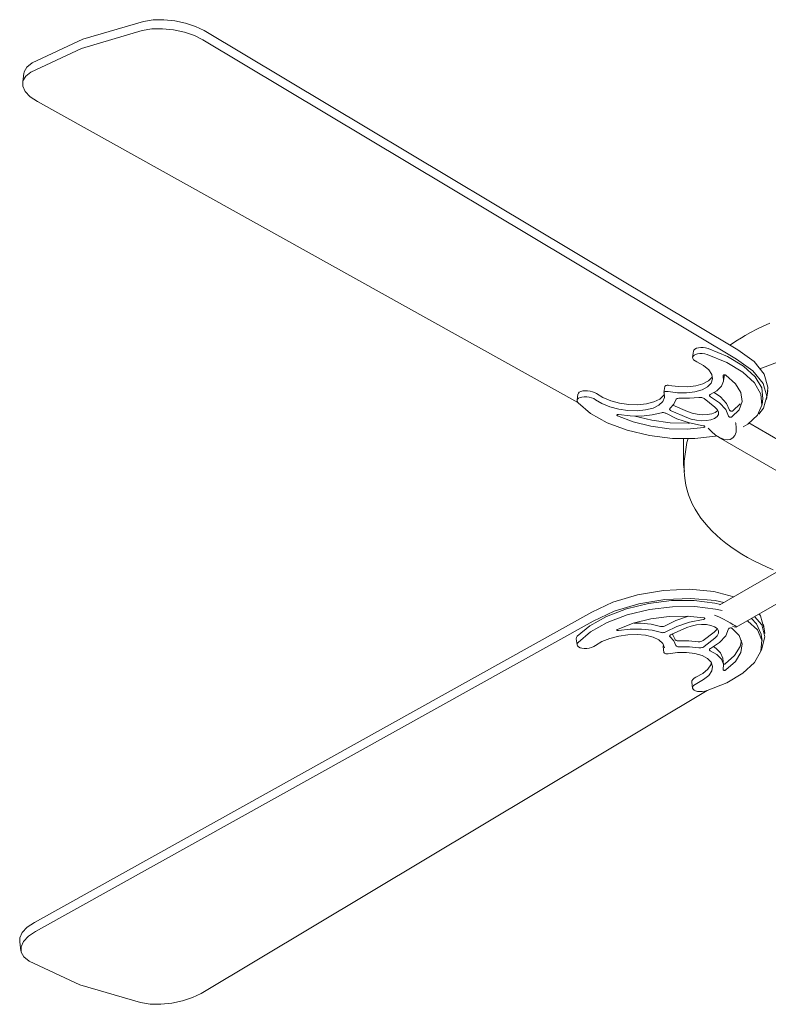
# Model space of a CAD drawing. Header units: millimetres. Extents: x 5694 to 11022, y -2894 to 7544.
# Tile 1 of 33: x 7726 to 8158, y -2876 to -2308. Entities that reach past the tile are written whole.
import ezdxf

# ---------------------------------------------------------------- set-up
doc = ezdxf.new("R2010")
doc.units = ezdxf.units.MM
doc.layers.add('E-LITE-EQPM', color=7, linetype='Continuous', lineweight=20)

# ---------------------------------------------------------------- blocks, each defined once
blk = doc.blocks.new('33711 - 33711 YAKARTA Old gold ceiling fan-527636-00 Isometrico PDF')
at = {"layer": 'E-LITE-EQPM', "color": 251, "lineweight": 9, "true_color": 0x636466}
for p, q in [((2308.36, -2503.56), (2000.38, -2319.18)), ((2001.12, -2313.93), (2309.09, -2498.31)), ((1897.09, -2338.5), (1896.35, -2343.75)), ((1904.82, -2354.9), (2216.73, -2528.6)), ((2283.49, -2498.94), (2283, -2502.44)), ((2300.9, -2516.05), (2301.39, -2512.55)), ((2216.8, -2523.87), (2216.31, -2527.37)), ((2266.95, -2519.43), (2266.46, -2522.93)), ((2325.61, -2526.99), (2326.34, -2521.74)), ((2295.83, -2531.26), (2289.6, -2526.39)), ((2306.15, -2533.5), (2310.34, -2529.33)), ((2323.06, -2529.84), (2323.55, -2526.34)), ((2279.59, -2537.33), (2270.69, -2533.46)), ((2271.62, -2530.16), (2280.08, -2533.83)), ((2315.49, -2540.47), (2351.97, -2561.53)), ((2277.63, -2549.46), (2277.63, -2561.5)), ((2297.95, -2548.63), (2339.8, -2572.79)), ((2278.2, -2562.47), (2278.2, -2568.05)), ((2298.7, -2645.46), (2337.83, -2622.87)), ((2308.15, -2658.29), (2350, -2634.13)), ((1903.1, -2828.82), (2224.9, -2649.6)), ((2225.64, -2654.85), (1903.83, -2834.07)), ((2279.59, -2658.63), (2270.69, -2662.5)), ((2324.62, -2661.97), (2323.89, -2656.72)), ((2215.82, -2665.1), (2216.31, -2668.6)), ((2289.11, -2666.07), (2295.34, -2661.2)), ((2295.83, -2664.7), (2289.6, -2669.57)), ((2323.06, -2666.12), (2322.56, -2662.62)), ((2265.97, -2669.54), (2266.46, -2673.04)), ((2265.99, -2669.3), (2266.2, -2668.56)), ((2300.9, -2679.91), (2300.41, -2676.41)), ((2282.51, -2690.02), (2283, -2693.52)), ((1999.4, -2869.79), (2291.4, -2694.96)), ((1894.63, -2839.97), (1895.37, -2845.22))]:
    blk.add_line(p, q, dxfattribs=at)
for points in [[(1966, -2308.56, 0), (1971.61, -2307.72, 0), (1977.77, -2307.61, 0), (1984.16, -2308.22, 0), (1990.4, -2309.54, 0), (1996.16, -2311.47, 0), (2001.12, -2313.93, 0)], [(1901.78, -2332.56, 0), (1931.01, -2318.9, 0), (1966, -2308.56, 0)], [(2000.38, -2319.18, 0), (1995.43, -2316.72, 0), (1989.67, -2314.79, 0), (1983.42, -2313.47, 0), (1977.04, -2312.86, 0), (1970.87, -2312.97, 0), (1965.26, -2313.81, 0)], [(1965.26, -2313.81, 0), (1930.27, -2324.15, 0), (1901.05, -2337.81, 0)], [(1897.06, -2338.78, 0), (1897.26, -2337.7, 0), (1898.82, -2334.93, 0), (1901.78, -2332.56, 0)], [(1901.05, -2337.81, 0), (1898.08, -2340.18, 0), (1896.52, -2342.95, 0), (1896.45, -2345.98, 0), (1897.87, -2349.09, 0), (1900.72, -2352.12, 0), (1904.82, -2354.9, 0)], [(2327.54, -2482.92, 0), (2323.71, -2484.6, 0), (2320, -2486.36, 0), (2316.41, -2488.21, 0), (2313.27, -2489.96, 0)], [(2304.54, -2495.59, 0), (2304.77, -2495.42, 0), (2307.88, -2493.28, 0), (2311.14, -2491.23, 0), (2313.27, -2489.96, 0)], [(2321.68, -2509.15, 0), (2343.62, -2500.83, 0), (2379.27, -2494.14, 0), (2416.76, -2494.14, 0), (2452.41, -2500.83, 0), (2472.45, -2508.26, 0)], [(2291.4, -2500.99, 0), (2290.02, -2500.63, 0), (2288.58, -2500.43, 0), (2287.15, -2500.39, 0), (2285.83, -2500.53, 0), (2284.69, -2500.84, 0), (2283.81, -2501.29, 0), (2283.23, -2501.86, 0), (2282.99, -2502.51, 0), (2283.11, -2503.21, 0), (2283.57, -2503.92, 0), (2284.36, -2504.58, 0), (2285.42, -2505.17, 0)], [(2283.48, -2499.01, 0), (2283.72, -2498.36, 0), (2284.3, -2497.79, 0), (2285.18, -2497.34, 0), (2286.32, -2497.03, 0), (2287.64, -2496.89, 0), (2289.07, -2496.93, 0), (2290.51, -2497.13, 0), (2291.89, -2497.49, 0)], [(2312.14, -2542.64, 0), (2314.78, -2541.11, 0), (2320.42, -2536.01, 0), (2323.02, -2530.1, 0), (2322.41, -2523.73, 0), (2318.65, -2517.27, 0), (2311.94, -2511.09, 0), (2302.68, -2505.56, 0), (2291.4, -2500.99, 0)], [(2291.89, -2497.49, 0), (2303.17, -2502.06, 0), (2312.43, -2507.59, 0), (2319.14, -2513.77, 0), (2322.91, -2520.23, 0), (2323.51, -2526.6, 0)], [(2309.09, -2498.31, 0), (2318.44, -2505.04, 0), (2324.37, -2512.34, 0), (2326.47, -2519.73, 0), (2326.21, -2522.5, 0)], [(2285.42, -2505.17, 0), (2289.34, -2507.34, 0), (2292.27, -2509.8, 0), (2294.03, -2512.4, 0), (2294.51, -2515, 0), (2293.7, -2517.43, 0), (2291.64, -2519.56, 0), (2288.44, -2521.27, 0), (2284.31, -2522.44, 0), (2279.47, -2523.02, 0), (2274.21, -2522.97, 0), (2268.85, -2522.28, 0)], [(2321.2, -2535.4, 0), (2323.86, -2531.95, 0), (2325.73, -2524.98, 0), (2323.63, -2517.59, 0), (2317.7, -2510.29, 0), (2308.36, -2503.56, 0)], [(2302.2, -2512.9, 0), (2302.04, -2512.8, 0), (2301.84, -2512.73, 0), (2301.63, -2512.68, 0), (2301.4, -2512.66, 0), (2301.19, -2512.66, 0), (2300.99, -2512.69, 0), (2300.84, -2512.75, 0), (2300.73, -2512.83, 0), (2300.67, -2512.93, 0), (2300.67, -2513.04, 0)], [(2269.34, -2518.78, 0), (2274.7, -2519.47, 0), (2279.96, -2519.52, 0), (2284.8, -2518.94, 0), (2288.94, -2517.77, 0), (2292.13, -2516.06, 0), (2294.19, -2513.93, 0)], [(2300.67, -2513.04, 0), (2300.87, -2516.24, 0), (2299.63, -2519.23, 0), (2297, -2521.87, 0), (2293.12, -2524.03, 0)], [(2302.2, -2512.9, 0), (2307.7, -2517.8, 0), (2310.9, -2522.95, 0), (2311.63, -2528.06, 0), (2309.85, -2532.83, 0), (2305.66, -2537, 0)], [(2216.79, -2523.94, 0), (2217.03, -2523.28, 0), (2217.6, -2522.71, 0), (2218.49, -2522.26, 0), (2219.62, -2521.96, 0), (2220.94, -2521.82, 0), (2222.37, -2521.85, 0), (2223.82, -2522.05, 0), (2225.2, -2522.42, 0), (2226.43, -2522.92, 0), (2227.44, -2523.52, 0)], [(2226.94, -2527.02, 0), (2230.67, -2529.27, 0), (2235.21, -2531.12, 0), (2240.31, -2532.48, 0), (2245.67, -2533.25, 0), (2250.96, -2533.41, 0), (2255.88, -2532.93, 0), (2260.15, -2531.84, 0), (2263.51, -2530.21, 0), (2265.76, -2528.14, 0), (2266.77, -2525.75, 0), (2266.49, -2523.17, 0)], [(2227.44, -2523.52, 0), (2231.16, -2525.77, 0), (2235.71, -2527.62, 0), (2240.8, -2528.98, 0), (2246.16, -2529.75, 0), (2251.45, -2529.91, 0), (2256.38, -2529.43, 0), (2260.64, -2528.34, 0), (2264, -2526.71, 0), (2266.25, -2524.64, 0), (2266.7, -2523.92, 0)], [(2268.85, -2522.28, 0), (2268.36, -2522.22, 0), (2267.88, -2522.21, 0), (2267.43, -2522.26, 0), (2267.05, -2522.37, 0), (2266.75, -2522.52, 0), (2266.55, -2522.71, 0), (2266.46, -2522.93, 0), (2266.49, -2523.17, 0)], [(2266.95, -2519.43, 0), (2267.04, -2519.21, 0), (2267.24, -2519.02, 0), (2267.54, -2518.87, 0), (2267.92, -2518.76, 0), (2268.37, -2518.71, 0), (2268.85, -2518.72, 0), (2269.34, -2518.78, 0)], [(2293.12, -2524.03, 0), (2292.85, -2524.19, 0), (2292.69, -2524.39, 0), (2292.65, -2524.61, 0), (2292.74, -2524.84, 0), (2292.95, -2525.07, 0), (2293.25, -2525.27, 0)], [(2295.49, -2522.77, 0), (2299.02, -2525.28, 0), (2302.6, -2529.13, 0), (2304.25, -2533.09, 0)], [(2216.89, -2528.84, 0), (2216.42, -2528.14, 0), (2216.3, -2527.44, 0), (2216.53, -2526.78, 0), (2217.11, -2526.21, 0), (2217.99, -2525.76, 0), (2219.13, -2525.46, 0), (2220.45, -2525.32, 0), (2221.88, -2525.35, 0), (2223.33, -2525.55, 0), (2224.71, -2525.92, 0), (2225.94, -2526.42, 0), (2226.94, -2527.02, 0)], [(2216.89, -2528.84, 0), (2224.07, -2534.94, 0), (2233.72, -2540.32, 0), (2245.27, -2544.69, 0), (2258.06, -2547.78, 0), (2271.33, -2549.42, 0), (2284.31, -2549.51, 0), (2296.24, -2548.04, 0), (2296.87, -2547.91, 0)], [(2273.32, -2527.04, 0), (2272.12, -2529.63, 0), (2269.93, -2531.97, 0)], [(2273.32, -2527.04, 0), (2273.45, -2526.79, 0), (2273.69, -2526.58, 0), (2274.04, -2526.4, 0), (2274.47, -2526.28, 0), (2274.98, -2526.22, 0), (2275.52, -2526.21, 0)], [(2275.52, -2526.21, 0), (2281.23, -2526.22, 0), (2286.62, -2525.73, 0)], [(2289.6, -2526.39, 0), (2289.22, -2526.16, 0), (2288.76, -2525.96, 0), (2288.24, -2525.81, 0), (2287.69, -2525.72, 0), (2287.14, -2525.69, 0), (2286.62, -2525.73, 0)], [(2303.76, -2536.59, 0), (2302.11, -2532.63, 0), (2298.53, -2528.78, 0), (2293.25, -2525.27, 0)], [(2240.23, -2535.63, 0), (2246.92, -2536.4, 0), (2253.47, -2536.48, 0), (2259.58, -2535.85, 0), (2264.96, -2534.55, 0)], [(2264.96, -2534.55, 0), (2265.35, -2534.47, 0), (2265.8, -2534.44, 0), (2266.27, -2534.47, 0), (2266.74, -2534.56, 0), (2267.18, -2534.7, 0), (2267.54, -2534.88, 0)], [(2289.09, -2542.07, 0), (2281.12, -2540.47, 0), (2273.79, -2538.03, 0), (2267.54, -2534.88, 0)], [(2270.69, -2533.46, 0), (2270.27, -2533.24, 0), (2269.95, -2532.99, 0), (2269.75, -2532.72, 0), (2269.68, -2532.45, 0), (2269.74, -2532.19, 0), (2269.93, -2531.97, 0)], [(2295.83, -2531.26, 0), (2297.23, -2532.66, 0), (2297.92, -2534.11, 0), (2297.87, -2535.52, 0), (2297.07, -2536.79, 0), (2295.58, -2537.85, 0), (2293.5, -2538.63, 0), (2290.95, -2539.08, 0), (2288.1, -2539.17, 0), (2285.13, -2538.89, 0), (2282.24, -2538.27, 0), (2279.59, -2537.33, 0)], [(2280.08, -2533.83, 0), (2282.73, -2534.77, 0), (2285.63, -2535.39, 0), (2288.59, -2535.67, 0), (2291.44, -2535.58, 0), (2293.99, -2535.13, 0), (2296.08, -2534.35, 0), (2297.54, -2533.31, 0)], [(2304.25, -2533.09, 0), (2304.3, -2533.21, 0), (2304.42, -2533.33, 0), (2304.59, -2533.45, 0), (2304.8, -2533.54, 0), (2305.04, -2533.61, 0), (2305.3, -2533.65, 0), (2305.55, -2533.65, 0), (2305.79, -2533.63, 0), (2305.99, -2533.58, 0), (2306.15, -2533.5, 0)], [(2239.6, -2536.29, 0), (2239.45, -2536.2, 0), (2239.33, -2536.09, 0), (2239.27, -2535.98, 0), (2239.27, -2535.88, 0), (2239.33, -2535.78, 0), (2239.44, -2535.7, 0), (2239.6, -2535.64, 0), (2239.79, -2535.61, 0), (2240.01, -2535.6, 0), (2240.23, -2535.63, 0)], [(2289.55, -2543.02, 0), (2279.88, -2544.03, 0), (2269.47, -2543.82, 0), (2258.89, -2542.39, 0), (2248.74, -2539.84, 0), (2239.6, -2536.29, 0)], [(2249.61, -2536.45, 0), (2259.38, -2538.89, 0), (2269.96, -2540.32, 0), (2280.38, -2540.53, 0), (2281.15, -2540.5, 0)], [(2307.74, -2540.15, 0), (2307.85, -2540.65, 0), (2308.18, -2543.32, 0), (2308.02, -2545.67, 0), (2307.37, -2547.62, 0), (2306.26, -2549.06, 0), (2304.74, -2549.93, 0), (2302.88, -2550.21, 0), (2300.76, -2549.87, 0), (2298.48, -2548.92, 0), (2296.13, -2547.42, 0), (2293.81, -2545.43, 0), (2291.99, -2543.46, 0)], [(2305.66, -2537, 0), (2305.5, -2537.08, 0), (2305.3, -2537.13, 0), (2305.06, -2537.15, 0), (2304.81, -2537.15, 0), (2304.55, -2537.11, 0), (2304.31, -2537.04, 0), (2304.1, -2536.95, 0), (2303.93, -2536.83, 0), (2303.81, -2536.71, 0), (2303.76, -2536.59, 0)], [(2289.09, -2542.07, 0), (2289.34, -2542.12, 0), (2289.57, -2542.2, 0), (2289.77, -2542.3, 0), (2289.92, -2542.42, 0), (2290.01, -2542.54, 0), (2290.04, -2542.67, 0), (2290, -2542.78, 0), (2289.9, -2542.88, 0), (2289.75, -2542.97, 0), (2289.55, -2543.02, 0)], [(2278.2, -2562.47, 0), (2279.68, -2551.65, 0), (2280.34, -2549.45, 0)], [(2277.63, -2561.5, 0), (2277.73, -2564.34, 0), (2278.02, -2567.17, 0), (2278.25, -2568.46, 0)], [(2278.2, -2568.05, 0), (2278.3, -2570.86, 0), (2278.59, -2573.67, 0), (2279.08, -2576.46, 0), (2279.76, -2579.25, 0), (2280.63, -2582.01, 0), (2281.69, -2584.75, 0), (2282.94, -2587.45, 0), (2284.37, -2590.13, 0), (2285.98, -2592.76, 0), (2287.78, -2595.35, 0), (2289.75, -2597.9, 0), (2291.89, -2600.4, 0), (2294.2, -2602.84, 0), (2296.68, -2605.22, 0), (2299.31, -2607.55, 0), (2302.11, -2609.81, 0), (2305.05, -2612, 0), (2308.14, -2614.12, 0), (2311.38, -2616.16, 0), (2314.75, -2618.13, 0), (2318.26, -2620.02, 0), (2321.89, -2621.82, 0), (2325.64, -2623.54, 0), (2329.5, -2625.17, 0)], [(2224.9, -2649.6, 0), (2237.03, -2643.92, 0), (2251.13, -2639.67, 0), (2266.21, -2637.13, 0), (2281.27, -2636.49, 0), (2295.28, -2637.78, 0), (2306.84, -2640.76, 0)], [(2216.39, -2663.62, 0), (2223.58, -2657.53, 0), (2233.23, -2652.14, 0), (2244.78, -2647.78, 0), (2257.57, -2644.68, 0), (2270.84, -2643.05, 0), (2283.82, -2642.96, 0), (2295.74, -2644.43, 0), (2299.09, -2645.18, 0)], [(2301.03, -2644.06, 0), (2296.01, -2643.03, 0), (2282.01, -2641.74, 0), (2266.95, -2642.38, 0), (2251.86, -2644.92, 0), (2237.77, -2649.17, 0), (2225.64, -2654.85, 0)], [(2300.03, -2648.8, 0), (2296.24, -2647.93, 0), (2284.31, -2646.46, 0), (2271.33, -2646.55, 0), (2258.06, -2648.18, 0), (2245.27, -2651.28, 0), (2233.72, -2655.64, 0), (2224.07, -2661.03, 0), (2216.89, -2667.12, 0)], [(2239.6, -2659.67, 0), (2248.74, -2656.13, 0), (2258.89, -2653.57, 0), (2269.47, -2652.15, 0), (2279.88, -2651.93, 0), (2289.55, -2652.95, 0)], [(2267.05, -2657.58, 0), (2273.29, -2654.44, 0), (2280.58, -2652, 0)], [(2289.09, -2653.9, 0), (2281.12, -2655.49, 0), (2273.79, -2657.94, 0), (2267.54, -2661.08, 0)], [(2289.55, -2652.95, 0), (2289.75, -2653, 0), (2289.9, -2653.08, 0), (2290, -2653.18, 0), (2290.04, -2653.3, 0), (2290.01, -2653.43, 0), (2289.92, -2653.55, 0), (2289.77, -2653.67, 0), (2289.57, -2653.77, 0), (2289.34, -2653.84, 0), (2289.09, -2653.9, 0)], [(2291.4, -2694.97, 0), (2302.68, -2690.41, 0), (2311.94, -2684.88, 0), (2318.65, -2678.7, 0), (2322.41, -2672.23, 0), (2323.02, -2665.86, 0), (2320.42, -2659.96, 0), (2314.78, -2654.86, 0), (2314.44, -2654.64, 0)], [(2295.7, -2651.34, 0), (2296.13, -2651.53, 0), (2298.48, -2652.65, 0), (2300.76, -2653.78, 0), (2302.88, -2654.88, 0), (2304.74, -2655.89, 0), (2306.26, -2656.76, 0), (2307.37, -2657.47, 0), (2308.02, -2657.98, 0), (2308.18, -2658.26, 0), (2307.85, -2658.31, 0), (2307.04, -2658.11, 0), (2306.03, -2657.78, 0)], [(2316.89, -2653.28, 0), (2319.93, -2656.46, 0), (2322.53, -2662.36, 0)], [(2322.53, -2671.59, 0), (2322.65, -2671.37, 0), (2324.75, -2663.99, 0), (2322.88, -2657.01, 0), (2318.75, -2652.19, 0)], [(2321.43, -2650.65, 0), (2322.14, -2651.76, 0), (2324.01, -2658.74, 0)], [(2239.6, -2659.67, 0), (2239.45, -2659.77, 0), (2239.33, -2659.87, 0), (2239.27, -2659.98, 0), (2239.27, -2660.09, 0), (2239.33, -2660.18, 0), (2239.44, -2660.27, 0), (2239.6, -2660.32, 0), (2239.79, -2660.36, 0), (2240.01, -2660.36, 0), (2240.23, -2660.34, 0)], [(2240.23, -2660.34, 0), (2246.92, -2659.56, 0), (2253.47, -2659.49, 0), (2259.58, -2660.11, 0), (2264.96, -2661.41, 0)], [(2249.17, -2655.95, 0), (2252.98, -2655.99, 0), (2259.09, -2656.61, 0), (2264.47, -2657.91, 0)], [(2264.47, -2657.91, 0), (2264.86, -2658, 0), (2265.31, -2658.03, 0), (2265.78, -2658, 0), (2266.25, -2657.91, 0), (2266.69, -2657.77, 0), (2267.05, -2657.58, 0)], [(2279.59, -2658.63, 0), (2282.24, -2657.7, 0), (2285.13, -2657.07, 0), (2288.1, -2656.8, 0), (2290.95, -2656.89, 0), (2293.5, -2657.33, 0), (2295.58, -2658.11, 0), (2297.07, -2659.17, 0), (2297.87, -2660.45, 0), (2297.92, -2661.85, 0), (2297.23, -2663.3, 0), (2295.83, -2664.7, 0)], [(2303.76, -2659.38, 0), (2302.11, -2663.34, 0), (2298.53, -2667.19, 0), (2293.25, -2670.69, 0)], [(2295.34, -2661.2, 0), (2296.73, -2659.8, 0), (2297.12, -2659.17, 0)], [(2305.66, -2658.97, 0), (2309.85, -2663.14, 0), (2311.63, -2667.91, 0), (2310.9, -2673.01, 0), (2307.7, -2678.16, 0), (2302.2, -2683.07, 0)], [(2303.76, -2659.38, 0), (2303.81, -2659.25, 0), (2303.93, -2659.13, 0), (2304.1, -2659.02, 0), (2304.31, -2658.93, 0), (2304.55, -2658.86, 0), (2304.81, -2658.82, 0), (2305.06, -2658.81, 0), (2305.3, -2658.83, 0), (2305.5, -2658.89, 0), (2305.66, -2658.97, 0)], [(2215.81, -2665.03, 0), (2215.93, -2664.33, 0), (2216.39, -2663.62, 0)], [(2226.94, -2668.94, 0), (2230.67, -2666.7, 0), (2235.21, -2664.84, 0), (2240.31, -2663.49, 0), (2245.67, -2662.71, 0), (2250.96, -2662.56, 0), (2255.88, -2663.04, 0), (2260.15, -2664.12, 0), (2263.51, -2665.75, 0), (2265.76, -2667.82, 0), (2266.77, -2670.22, 0), (2266.77, -2670.25, 0)], [(2264.96, -2661.41, 0), (2265.35, -2661.5, 0), (2265.8, -2661.53, 0), (2266.27, -2661.5, 0), (2266.74, -2661.41, 0), (2267.18, -2661.27, 0), (2267.54, -2661.08, 0)], [(2270.69, -2662.5, 0), (2270.27, -2662.72, 0), (2269.95, -2662.98, 0), (2269.75, -2663.24, 0), (2269.68, -2663.51, 0), (2269.74, -2663.77, 0), (2269.93, -2664, 0)], [(2273.32, -2668.93, 0), (2272.12, -2666.34, 0), (2269.93, -2664, 0)], [(2271.22, -2662.29, 0), (2271.63, -2662.84, 0), (2272.83, -2665.43, 0)], [(2272.83, -2665.43, 0), (2272.96, -2665.68, 0), (2273.2, -2665.89, 0), (2273.55, -2666.06, 0), (2273.98, -2666.18, 0), (2274.49, -2666.25, 0), (2275.03, -2666.25, 0)], [(2275.03, -2666.25, 0), (2280.74, -2666.24, 0), (2286.13, -2666.73, 0)], [(2286.13, -2666.73, 0), (2286.64, -2666.77, 0), (2287.2, -2666.75, 0), (2287.75, -2666.65, 0), (2288.27, -2666.51, 0), (2288.73, -2666.31, 0), (2289.11, -2666.07, 0)], [(2301.71, -2679.57, 0), (2307.21, -2674.66, 0), (2310.41, -2669.51, 0), (2311.18, -2665.96, 0)], [(2216.89, -2667.12, 0), (2216.42, -2667.83, 0), (2216.3, -2668.53, 0)], [(2216.31, -2668.59, 0), (2216.53, -2669.18, 0), (2217.11, -2669.75, 0), (2217.99, -2670.2, 0), (2219.13, -2670.51, 0), (2220.45, -2670.65, 0), (2221.88, -2670.61, 0), (2223.33, -2670.41, 0), (2224.71, -2670.05, 0), (2225.94, -2669.55, 0), (2226.94, -2668.94, 0)], [(2265.97, -2669.54, 0), (2265.97, -2669.53, 0), (2265.99, -2669.3, 0)], [(2275.52, -2669.75, 0), (2274.98, -2669.75, 0), (2274.47, -2669.68, 0), (2274.04, -2669.56, 0), (2273.69, -2669.39, 0), (2273.45, -2669.18, 0), (2273.32, -2668.93, 0)], [(2275.52, -2669.75, 0), (2281.23, -2669.74, 0), (2286.62, -2670.23, 0)], [(2289.6, -2669.57, 0), (2289.22, -2669.81, 0), (2288.76, -2670.01, 0), (2288.24, -2670.15, 0), (2287.69, -2670.25, 0), (2287.14, -2670.27, 0), (2286.62, -2670.23, 0)], [(2293.12, -2671.93, 0), (2292.85, -2671.78, 0), (2292.69, -2671.58, 0), (2292.65, -2671.36, 0), (2292.74, -2671.13, 0), (2292.95, -2670.9, 0), (2293.25, -2670.69, 0)], [(2300.67, -2682.93, 0), (2300.87, -2679.73, 0), (2299.63, -2676.74, 0), (2297, -2674.1, 0), (2293.12, -2671.93, 0)], [(2294.97, -2669.6, 0), (2296.51, -2670.6, 0), (2299.14, -2673.24, 0), (2300.38, -2676.23, 0)], [(2266.49, -2672.8, 0), (2266.46, -2673.03, 0), (2266.55, -2673.25, 0), (2266.75, -2673.45, 0), (2267.05, -2673.6, 0), (2267.43, -2673.7, 0), (2267.88, -2673.75, 0), (2268.36, -2673.74, 0), (2268.85, -2673.68, 0)], [(2285.42, -2690.8, 0), (2289.34, -2688.63, 0), (2292.27, -2686.17, 0), (2294.03, -2683.56, 0), (2294.51, -2680.97, 0), (2293.7, -2678.53, 0), (2291.64, -2676.4, 0), (2288.44, -2674.7, 0), (2284.31, -2673.52, 0), (2279.47, -2672.95, 0), (2274.21, -2673, 0), (2268.85, -2673.68, 0)], [(2284.93, -2687.3, 0), (2288.85, -2685.13, 0), (2291.78, -2682.67, 0), (2293.54, -2680.06, 0), (2293.94, -2678.75, 0)], [(2302.2, -2683.07, 0), (2302.04, -2683.16, 0), (2301.84, -2683.23, 0), (2301.63, -2683.29, 0), (2301.4, -2683.31, 0), (2301.19, -2683.3, 0), (2300.99, -2683.27, 0), (2300.84, -2683.21, 0), (2300.73, -2683.13, 0), (2300.67, -2683.03, 0), (2300.67, -2682.93, 0)], [(2300.91, -2679.81, 0), (2301.14, -2679.79, 0), (2301.35, -2679.74, 0), (2301.55, -2679.66, 0), (2301.71, -2679.57, 0)], [(2282.5, -2689.95, 0), (2282.62, -2689.25, 0), (2283.08, -2688.55, 0), (2283.87, -2687.88, 0), (2284.93, -2687.3, 0)], [(2282.99, -2693.45, 0), (2283.11, -2692.75, 0), (2283.57, -2692.05, 0), (2284.36, -2691.38, 0), (2285.42, -2690.8, 0)], [(2291.4, -2694.97, 0), (2290.02, -2695.34, 0), (2288.58, -2695.54, 0), (2287.15, -2695.57, 0), (2285.83, -2695.43, 0), (2284.69, -2695.13, 0), (2283.81, -2694.68, 0), (2283.23, -2694.11, 0), (2283, -2693.52, 0)], [(1894.8, -2840.77, 0), (1894.73, -2837.74, 0), (1896.15, -2834.62, 0), (1899, -2831.59, 0), (1903.1, -2828.82, 0)], [(1903.83, -2834.07, 0), (1899.73, -2836.84, 0), (1896.89, -2839.87, 0), (1895.47, -2842.99, 0), (1895.54, -2846.02, 0), (1897.1, -2848.79, 0), (1900.06, -2851.15, 0)], [(1900.06, -2851.15, 0), (1929.29, -2864.82, 0), (1964.28, -2875.15, 0)], [(1964.28, -2875.15, 0), (1969.89, -2875.99, 0), (1976.05, -2876.11, 0), (1982.44, -2875.49, 0), (1988.68, -2874.18, 0), (1994.44, -2872.24, 0), (1999.4, -2869.79, 0)]]:
    blk.add_polyline3d(points, dxfattribs=at)

msp = doc.modelspace()

# ---------------------------------------------------------------- block references
at = {"layer": 'E-LITE-EQPM', "color": 251, "lineweight": 9, "true_color": 0x5b5b5b}
msp.add_blockref('33711 - 33711 YAKARTA Old gold ceiling fan-527636-00 Isometrico PDF', (5830.96, 0), dxfattribs=at)

doc.saveas('drawing.dxf')
